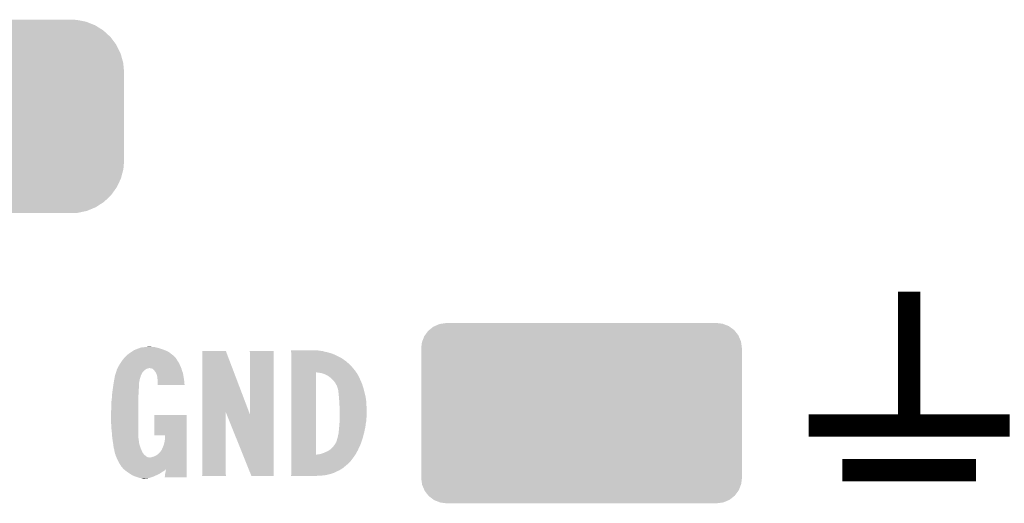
# Model space of a CAD drawing. Extents: x -4 to 126, y -8 to 66.
# Tile 232 of 256: x 95 to 107, y 54 to 60. Entities that reach past the tile are written whole.
import ezdxf

# ---------------------------------------------------------------- set-up
doc = ezdxf.new("R2010")
doc.units = 0
doc.layers.get('0').update_dxf_attribs({"linetype": 'CONTINUOUS'})
doc.layers.add('CLICKER_2_FOR_TMPM4L4A_V104_GTO', color=11, linetype='CONTINUOUS')
doc.layers.add('CLICKER_2_FOR_TMPM4L4A_V104_GTS', color=8, linetype='CONTINUOUS')

# ---------------------------------------------------------------- blocks, each defined once
blk = doc.blocks.new('CUSTOM_234')
for points in [[(-0.952816, 0.978926), (-0.870674, 1.032542), (0.954456, 0.978926), (0.868924, 1.032542)], [(-0.870674, 1.032542), (-0.858512, 1.037606), (0.868924, 1.032542), (0.860844, 1.037606)], [(-0.858512, 1.037606), (-0.768678, 1.075006), (0.860844, 1.037606), (0.766142, 1.075006)], [(-0.768678, 1.075006), (-0.753802, 1.078188), (0.766142, 1.075006), (0.758084, 1.078188)], [(-0.753802, 1.078188), (-0.66064, 1.098114), (0.758084, 1.078188), (0.65577, 1.098114)], [(-0.66064, 1.098114), (-0.61633, 1.099308), (0.65577, 1.098114), (0.649638, 1.099308)], [(-0.61633, 1.099308), (-0.550198, 1.10109), (0.649638, 1.099308), (0.550464, 1.10109)], [(-1.043114, 0.89587), (-1.034462, 0.904128), (1.04196, 0.89587), (1.035768, 0.904128)], [(-1.034462, 0.904128), (-0.963192, 0.972152), (1.035768, 0.904128), (0.96182, 0.972152)], [(-0.963192, 0.972152), (-0.952816, 0.978926), (0.96182, 0.972152), (0.954456, 0.978926)], [(-1.150038, 0.716706), (-1.10775, 0.806268), (1.15104, 0.716706), (1.10672, 0.806268)], [(-1.10775, 0.806268), (-1.100926, 0.815728), (1.10672, 0.806268), (1.102038, 0.815728)], [(-1.100926, 0.815728), (-1.043114, 0.89587), (1.102038, 0.815728), (1.04196, 0.89587)], [(-1.180178, 0.610396), (-1.154922, 0.70636), (1.181116, 0.610396), (1.153968, 0.70636)], [(-1.154922, 0.70636), (-1.150038, 0.716706), (1.153968, 0.70636), (1.15104, 0.716706)], [(-1.19126, 0.50038), (-1.18304, 0.599516), (1.19126, 0.50038), (1.18212, 0.599516)], [(-1.18304, 0.599516), (-1.180178, 0.610396), (1.18212, 0.599516), (1.181116, 0.610396)], [(-1.19126, -0.50038), (-1.19126, 0.50038), (1.19126, -0.50038), (1.19126, 0.50038)], [(-1.182148, -0.599232), (-1.19126, -0.50038), (1.183084, -0.599232), (1.19126, -0.50038)], [(-1.18112, -0.610396), (-1.182148, -0.599232), (1.18015, -0.610396), (1.183084, -0.599232)], [(-1.154048, -0.70609), (-1.18112, -0.610396), (1.155014, -0.70609), (1.18015, -0.610396)], [(-1.151046, -0.716706), (-1.154048, -0.70609), (1.150006, -0.716706), (1.155014, -0.70609)], [(-1.106854, -0.806018), (-1.151046, -0.716706), (1.107886, -0.806018), (1.150006, -0.716706)], [(-1.10205, -0.81573), (-1.106854, -0.806018), (1.100886, -0.81573), (1.107886, -0.806018)], [(-1.042138, -0.89565), (-1.10205, -0.81573), (1.04329, -0.89565), (1.100886, -0.81573)], [(-1.03578, -0.904132), (-1.042138, -0.89565), (1.03441, -0.904132), (1.04329, -0.89565)], [(-0.962046, -0.971966), (-1.03578, -0.904132), (0.963402, -0.971966), (1.03441, -0.904132)], [(-0.954472, -0.978934), (-0.962046, -0.971966), (0.952736, -0.978934), (0.963402, -0.971966)], [(-0.869184, -1.032398), (-0.954472, -0.978934), (0.87091, -1.032398), (0.952736, -0.978934)], [(-0.860862, -1.037616), (-0.869184, -1.032398), (0.858392, -1.037616), (0.87091, -1.032398)], [(-0.766442, -1.074908), (-0.860862, -1.037616), (0.768934, -1.074908), (0.858392, -1.037616)], [(-0.758104, -1.078202), (-0.766442, -1.074908), (0.753566, -1.078202), (0.768934, -1.074908)], [(-0.656116, -1.098066), (-0.758104, -1.078202), (0.660904, -1.098066), (0.753566, -1.078202)], [(-0.649658, -1.099324), (-0.656116, -1.098066), (0.61496, -1.099324), (0.660904, -1.098066)], [(-0.550198, -1.10109), (-0.649658, -1.099324), (0.550464, -1.10109), (0.61496, -1.099324)]]:
    blk.add_solid(points)
blk = doc.blocks.new('CUSTOM_236')
for points in [[(-1.673598, 0.990848), (-1.61599, 1.015464), (1.677166, 0.990848), (1.613352, 1.015464)], [(-1.61599, 1.015464), (-1.595708, 1.018272), (1.613352, 1.015464), (1.606072, 1.018272)], [(-1.595708, 1.018272), (-1.54051, 1.025914), (1.606072, 1.018272), (1.542556, 1.025914)], [(-1.54051, 1.025914), (-1.54051, 1.02616), (1.542556, 1.025914), (1.54051, 1.02616)], [(-1.784228, 0.88596), (-1.745784, 0.938198), (1.785866, 0.88596), (1.744472, 0.938198)], [(-1.745784, 0.938198), (-1.736338, 0.945684), (1.744472, 0.938198), (1.73854, 0.945684)], [(-1.736338, 0.945684), (-1.68606, 0.985522), (1.73854, 0.945684), (1.684404, 0.985522)], [(-1.68606, 0.985522), (-1.673598, 0.990848), (1.684404, 0.985522), (1.677166, 0.990848)], [(-1.82626, 0.74041), (-1.818374, 0.80573), (1.82626, 0.74041), (1.817218, 0.80573)], [(-1.818374, 0.80573), (-1.814456, 0.81589), (1.817218, 0.80573), (1.81581, 0.81589)], [(-1.814456, 0.81589), (-1.79095, 0.876824), (1.81581, 0.81589), (1.789772, 0.876824)], [(-1.79095, 0.876824), (-1.784228, 0.88596), (1.789772, 0.876824), (1.785866, 0.88596)], [(-1.82626, 0.73914), (-1.82626, 0.74041), (1.82626, 0.73914), (1.82626, 0.74041)], [(-1.82626, -0.73914), (-1.82626, 0.73914), (1.82626, -0.73914), (1.82626, 0.73914)], [(-1.82626, -0.74041), (-1.82626, -0.73914), (1.82626, -0.74041), (1.82626, -0.73914)], [(-1.817126, -0.80597), (-1.82626, -0.74041), (1.818372, -0.80597), (1.82626, -0.74041)], [(-1.815746, -0.81588), (-1.817126, -0.80597), (1.814548, -0.81588), (1.818372, -0.80597)], [(-1.789538, -0.877064), (-1.815746, -0.81588), (1.790948, -0.877064), (1.814548, -0.81588)], [(-1.785742, -0.885926), (-1.789538, -0.877064), (1.784426, -0.885926), (1.790948, -0.877064)], [(-1.744056, -0.938438), (-1.785742, -0.885926), (1.745784, -0.938438), (1.784426, -0.885926)], [(-1.738366, -0.945608), (-1.744056, -0.938438), (1.736736, -0.945608), (1.745784, -0.938438)], [(-1.683696, -0.985766), (-1.738366, -0.945608), (1.686062, -0.985766), (1.736736, -0.945608)], [(-1.676954, -0.99072), (-1.683696, -0.985766), (1.674468, -0.99072), (1.686062, -0.985766)], [(-1.612006, -1.015708), (-1.676954, -0.99072), (1.61599, -1.015708), (1.674468, -0.99072)], [(-1.605836, -1.018082), (-1.612006, -1.015708), (1.598844, -1.018082), (1.61599, -1.015708)], [(-1.54051, -1.025914), (-1.605836, -1.018082), (1.542286, -1.025914), (1.598844, -1.018082)], [(-1.54051, -1.02616), (-1.54051, -1.025914), (1.54051, -1.02616), (1.542286, -1.025914)]]:
    blk.add_solid(points)

msp = doc.modelspace()

# ---------------------------------------------------------------- linework, layer by layer
at = {"layer": 'CLICKER_2_FOR_TMPM4L4A_V104_GTO', "const_width": 0.254}
for points in [[(105.51922, 55.13324), (105.51922, 56.65724)], [(104.37622, 55.13324), (106.66222, 55.13324)], [(104.75722, 54.62524), (106.28122, 54.62524)]]:
    msp.add_lwpolyline(points, dxfattribs=at)
at = {"layer": 'CLICKER_2_FOR_TMPM4L4A_V104_GTO'}
for points in [[(96.62922, 55.94858), (96.65208, 55.96382), (97.113634, 55.94858), (97.09404, 55.96382)], [(96.65208, 55.96382), (96.67494, 55.97906), (97.09404, 55.96382), (97.068642, 55.97906)], [(96.67494, 55.97906), (96.69018, 55.98922), (97.068642, 55.97906), (97.043244, 55.98922)], [(96.69018, 55.98922), (96.715584, 55.999382), (97.043244, 55.98922), (97.01784, 55.999382)], [(96.715584, 55.999382), (96.72828, 56.00446), (97.01784, 55.999382), (97.001758, 56.00446)], [(96.72828, 56.00446), (96.755374, 56.01462), (97.001758, 56.00446), (96.969578, 56.01462)], [(96.755374, 56.01462), (96.768922, 56.0197), (96.969578, 56.01462), (96.94672, 56.0197)], [(96.768922, 56.0197), (96.8121, 56.02478), (96.94672, 56.0197), (96.926402, 56.02478)], [(96.8121, 56.02478), (96.83496, 56.02732), (96.908622, 56.02478), (96.89084, 56.02732)], [(96.83496, 56.02732), (96.857822, 56.02986), (96.89084, 56.02732), (96.878142, 56.02986)], [(97.46997, 55.282986), (97.46998, 55.981586), (98.002032, 55.282986), (97.736664, 55.981586)], [(97.46998, 55.981586), (97.469982, 55.9816), (97.736664, 55.981586), (97.469982, 55.9816)], [(98.008466, 55.981598), (98.008464, 55.9816), (98.28274, 55.981598), (98.008464, 55.9816)], [(98.010666, 55.96382), (98.008466, 55.981598), (98.28276, 55.96382), (98.28274, 55.981598)], [(98.01098, 55.96128), (98.010666, 55.96382), (98.282396, 55.96128), (98.28276, 55.96382)], [(98.013158, 55.946038), (98.01098, 55.96128), (98.28022, 55.946038), (98.282396, 55.96128)], [(98.478366, 55.986678), (98.478364, 55.98668), (98.788222, 55.986678), (98.478364, 55.98668)], [(98.47868, 55.98414), (98.478366, 55.986678), (98.795844, 55.98414), (98.788222, 55.986678)], [(98.478996, 55.9816), (98.47868, 55.98414), (98.82378, 55.9816), (98.808542, 55.98414)], [(98.479312, 55.97906), (98.478996, 55.9816), (98.841562, 55.97906), (98.82378, 55.9816)], [(98.479944, 55.97398), (98.479312, 55.97906), (98.85934, 55.97398), (98.841562, 55.97906)], [(98.481208, 55.96382), (98.479944, 55.97398), (98.902518, 55.96382), (98.85934, 55.97398)], [(98.483104, 55.94858), (98.481208, 55.96382), (98.95332, 55.94858), (98.902518, 55.96382)], [(96.526986, 55.82666), (96.538098, 55.84444), (97.21088, 55.82666), (97.20326, 55.84444)], [(96.538098, 55.84444), (96.54286, 55.852058), (97.20326, 55.84444), (97.198182, 55.852058)], [(96.54286, 55.852058), (96.558862, 55.87492), (97.198182, 55.852058), (97.182938, 55.87492)], [(96.558862, 55.87492), (96.56064, 55.87746), (97.182938, 55.87492), (97.181416, 55.87746)], [(96.56064, 55.87746), (96.568768, 55.887622), (97.181416, 55.87746), (97.17532, 55.887622)], [(96.568768, 55.887622), (96.58096, 55.90286), (97.17532, 55.887622), (97.16516, 55.90286)], [(96.58096, 55.90286), (96.60382, 55.92572), (97.16516, 55.90286), (97.1423, 55.92572)], [(96.60382, 55.92572), (96.60664, 55.928258), (97.1423, 55.92572), (97.13976, 55.928258)], [(96.60664, 55.928258), (96.62922, 55.94858), (97.13976, 55.928258), (97.113634, 55.94858)], [(98.01352, 55.9435), (98.013158, 55.946038), (98.280218, 55.9435), (98.28022, 55.946038)], [(98.01352, 55.252738), (98.01352, 55.9435), (98.280208, 55.252738), (98.280218, 55.9435)], [(98.48342, 55.94604), (98.483104, 55.94858), (98.958966, 55.94604), (98.95332, 55.94858)], [(98.48342, 55.92572), (98.48342, 55.94604), (99.00412, 55.92572), (98.958966, 55.94604)], [(98.48342, 55.91302), (98.48342, 55.92572), (99.02952, 55.91302), (99.00412, 55.92572)], [(98.48342, 55.897778), (98.48342, 55.91302), (99.057462, 55.897778), (99.02952, 55.91302)], [(98.48342, 55.88), (98.48342, 55.897778), (99.08286, 55.88), (99.057462, 55.897778)], [(98.48342, 55.859678), (98.48342, 55.88), (99.110802, 55.859678), (99.08286, 55.88)], [(98.48342, 55.813958), (98.48342, 55.859678), (99.161602, 55.813958), (99.110802, 55.859678)], [(96.481054, 55.719982), (96.486132, 55.735218), (96.77908, 55.719982), (96.786698, 55.735218)], [(96.486132, 55.735218), (96.48698, 55.73776), (96.786698, 55.735218), (96.78873, 55.73776)], [(96.48698, 55.73776), (96.489882, 55.747918), (96.78873, 55.73776), (96.796858, 55.747918)], [(96.489882, 55.747918), (96.492786, 55.758078), (96.796858, 55.747918), (96.80702, 55.758078)], [(96.492786, 55.758078), (96.494964, 55.7657), (96.80702, 55.758078), (96.81718, 55.7657)], [(96.494964, 55.7657), (96.497144, 55.773322), (96.81718, 55.7657), (96.82785, 55.773322)], [(96.497144, 55.773322), (96.49968, 55.775864), (96.82785, 55.773322), (96.831408, 55.775864)], [(96.49968, 55.775864), (96.500524, 55.778398), (96.831408, 55.775864), (96.834956, 55.778398)], [(96.500524, 55.778398), (96.502218, 55.78348), (96.834956, 55.778398), (96.85274, 55.78348)], [(96.502218, 55.78348), (96.50222, 55.783482), (96.85274, 55.78348), (96.852748, 55.783482)], [(96.50222, 55.783482), (96.503742, 55.78602), (96.852748, 55.783482), (96.865438, 55.78602)], [(96.503742, 55.78602), (96.50984, 55.79618), (97.228944, 55.78602), (97.224428, 55.79618)], [(96.50984, 55.79618), (96.51746, 55.811418), (97.224428, 55.79618), (97.217656, 55.811418)], [(96.51746, 55.811418), (96.526986, 55.82666), (97.217656, 55.811418), (97.21088, 55.82666)], [(96.885758, 55.78348), (96.867978, 55.78602), (97.230074, 55.78348), (97.228944, 55.78602)], [(96.893378, 55.78094), (96.885758, 55.78348), (97.231202, 55.78094), (97.230074, 55.78348)], [(96.900998, 55.7784), (96.893378, 55.78094), (97.231964, 55.7784), (97.231202, 55.78094)], [(96.911158, 55.77078), (96.900998, 55.7784), (97.23425, 55.77078), (97.231964, 55.7784)], [(96.921318, 55.760622), (96.911158, 55.77078), (97.237296, 55.760622), (97.23425, 55.77078)], [(96.924876, 55.75554), (96.921318, 55.760622), (97.238818, 55.75554), (97.237296, 55.760622)], [(96.939098, 55.735222), (96.924876, 55.75554), (97.246208, 55.735222), (97.238818, 55.75554)], [(96.942564, 55.727598), (96.939098, 55.735222), (97.24898, 55.727598), (97.246208, 55.735222)], [(98.48342, 55.78602), (98.48342, 55.813958), (99.18446, 55.78602), (99.161602, 55.813958)], [(98.48342, 55.75554), (98.48342, 55.78602), (99.20986, 55.75554), (99.18446, 55.78602)], [(98.48342, 55.737736), (98.48342, 55.75554), (99.222188, 55.737736), (99.20986, 55.75554)], [(98.48342, 54.800522), (98.48342, 55.737736), (98.76536, 54.800522), (98.765362, 55.737736)], [(98.80092, 55.73268), (98.765362, 55.737736), (99.225688, 55.73268), (99.222188, 55.737736)], [(98.8314, 55.727598), (98.80092, 55.73268), (99.229206, 55.727598), (99.225688, 55.73268)], [(96.45904, 55.61584), (96.459934, 55.620916), (96.7486, 55.61584), (96.7486, 55.620916)], [(96.459934, 55.620916), (96.46128, 55.628538), (96.7486, 55.620916), (96.751138, 55.628538)], [(96.46128, 55.628538), (96.461728, 55.631078), (96.751138, 55.628538), (96.75114, 55.631078)], [(96.461728, 55.631078), (96.466212, 55.656482), (96.75114, 55.631078), (96.75622, 55.656482)], [(96.466212, 55.656482), (96.46666, 55.65902), (96.75622, 55.656482), (96.75698, 55.65902)], [(96.46666, 55.65902), (96.470946, 55.681882), (96.75698, 55.65902), (96.76384, 55.681882)], [(96.470946, 55.681882), (96.474282, 55.69966), (96.76384, 55.681882), (96.768284, 55.69966)], [(96.474282, 55.69966), (96.475126, 55.702196), (96.768284, 55.69966), (96.768918, 55.702196)], [(96.475126, 55.702196), (96.481054, 55.719982), (96.768918, 55.702196), (96.77908, 55.719982)], [(96.951798, 55.707282), (96.942564, 55.727598), (97.252368, 55.707282), (97.24898, 55.727598)], [(96.953648, 55.69712), (96.951798, 55.707282), (97.25406, 55.69712), (97.252368, 55.707282)], [(96.95688, 55.67934), (96.953648, 55.69712), (97.256796, 55.67934), (97.25406, 55.69712)], [(96.95942, 55.651402), (96.95688, 55.67934), (97.261094, 55.651402), (97.256796, 55.67934)], [(96.961958, 55.643782), (96.95942, 55.651402), (97.262268, 55.643782), (97.261094, 55.651402)], [(96.96196, 55.631082), (96.961958, 55.643782), (97.26422, 55.631082), (97.262268, 55.643782)], [(96.96196, 55.605684), (96.96196, 55.631082), (97.265898, 55.605684), (97.26422, 55.631082)], [(98.845362, 55.722522), (98.8314, 55.727598), (99.23272, 55.722522), (99.229206, 55.727598)], [(98.859338, 55.71744), (98.845362, 55.722522), (99.235624, 55.71744), (99.23272, 55.722522)], [(98.8822, 55.70728), (98.859338, 55.71744), (99.24143, 55.70728), (99.235624, 55.71744)], [(98.905062, 55.69458), (98.8822, 55.70728), (99.248686, 55.69458), (99.24143, 55.70728)], [(98.915222, 55.68696), (98.905062, 55.69458), (99.25304, 55.68696), (99.248686, 55.69458)], [(98.92538, 55.67934), (98.915222, 55.68696), (99.256374, 55.67934), (99.25304, 55.68696)], [(98.94316, 55.664102), (98.92538, 55.67934), (99.263042, 55.664102), (99.256374, 55.67934)], [(98.958402, 55.648858), (98.94316, 55.664102), (99.269712, 55.648858), (99.263042, 55.664102)], [(98.96856, 55.63616), (98.958402, 55.648858), (99.275266, 55.63616), (99.269712, 55.648858)], [(98.981262, 55.620916), (98.96856, 55.63616), (99.281936, 55.620916), (99.275266, 55.63616)], [(98.98888, 55.605682), (98.981262, 55.620916), (99.288602, 55.605682), (99.281936, 55.620916)], [(96.443052, 55.50154), (96.44604, 55.526942), (96.74352, 55.50154), (96.74352, 55.526942)], [(96.44604, 55.526942), (96.44634, 55.52948), (96.74352, 55.526942), (96.743772, 55.52948)], [(96.44634, 55.52948), (96.4497, 55.55234), (96.743772, 55.52948), (96.74606, 55.55234)], [(96.4497, 55.55234), (96.45269, 55.57266), (96.74606, 55.55234), (96.7486, 55.57266)], [(96.45269, 55.57266), (96.45904, 55.61584), (96.7486, 55.57266), (96.7486, 55.61584)], [(96.95942, 55.593002), (96.959422, 55.598062), (97.266736, 55.593002), (97.266402, 55.598062)], [(97.266736, 55.59298), (96.95942, 55.593002), (97.266736, 55.59298), (97.266736, 55.593002)], [(96.959422, 55.598062), (96.96196, 55.605684), (97.266402, 55.598062), (97.265898, 55.605684)], [(98.988884, 55.605678), (98.98888, 55.605682), (99.288602, 55.605678), (99.288602, 55.605682)], [(98.996498, 55.59298), (98.988884, 55.605678), (99.292612, 55.59298), (99.288602, 55.605678)], [(99.00158, 55.58536), (98.996498, 55.59298), (99.295018, 55.58536), (99.292612, 55.59298)], [(99.00666, 55.57012), (99.00158, 55.58536), (99.29983, 55.57012), (99.295018, 55.58536)], [(99.01029, 55.55742), (99.00666, 55.57012), (99.30384, 55.55742), (99.29983, 55.57012)], [(99.01682, 55.534558), (99.01029, 55.55742), (99.309858, 55.534558), (99.30384, 55.55742)], [(99.01936, 55.5117), (99.01682, 55.534558), (99.315872, 55.5117), (99.309858, 55.534558)], [(99.019614, 55.50916), (99.01936, 55.5117), (99.31654, 55.50916), (99.315872, 55.5117)], [(99.0219, 55.4863), (99.019614, 55.50916), (99.321984, 55.4863), (99.31654, 55.50916)], [(96.4311, 55.36946), (96.43364, 55.40502), (96.74098, 55.36946), (96.74098, 55.40502)], [(96.43364, 55.40502), (96.43872, 55.44566), (96.74098, 55.40502), (96.74098, 55.44566)], [(96.43872, 55.44566), (96.440148, 55.468522), (96.74098, 55.44566), (96.74098, 55.468522)], [(96.440148, 55.468522), (96.44126, 55.4863), (96.74098, 55.468522), (96.742346, 55.4863)], [(96.44126, 55.4863), (96.443052, 55.50154), (96.742346, 55.4863), (96.74352, 55.50154)], [(99.024804, 55.45582), (99.0219, 55.4863), (99.32924, 55.45582), (99.321984, 55.4863)], [(99.02698, 55.43296), (99.024804, 55.45582), (99.332358, 55.43296), (99.32924, 55.45582)], [(99.028482, 55.39994), (99.02698, 55.43296), (99.33686, 55.39994), (99.332358, 55.43296)], [(99.02952, 55.377082), (99.028482, 55.39994), (99.337814, 55.377082), (99.33686, 55.39994)], [(96.42856, 55.28564), (96.4311, 55.308502), (96.74098, 55.28564), (96.74098, 55.308502)], [(96.42856, 55.19674), (96.42856, 55.28564), (96.74098, 55.19674), (96.74098, 55.28564)], [(96.4311, 55.308502), (96.4311, 55.36946), (96.74098, 55.308502), (96.74098, 55.36946)], [(97.46996, 54.589682), (97.46997, 55.282986), (97.73666, 54.589682), (97.73666, 55.282986)], [(97.748826, 55.252738), (97.73666, 55.282986), (98.01352, 55.252738), (98.002032, 55.282986)], [(99.03206, 55.351682), (99.02952, 55.377082), (99.338872, 55.351682), (99.337814, 55.377082)], [(99.03206, 55.33898), (99.03206, 55.351682), (99.3394, 55.33898), (99.338872, 55.351682)], [(99.03206, 55.32374), (99.03206, 55.33898), (99.339988, 55.32374), (99.3394, 55.33898)], [(99.0346, 55.303418), (99.03206, 55.32374), (99.340768, 55.303418), (99.339988, 55.32374)], [(99.0346, 55.27294), (99.0346, 55.303418), (99.34194, 55.27294), (99.340768, 55.303418)], [(96.4311, 55.1434), (96.42856, 55.19674), (96.74098, 55.1434), (96.74098, 55.19674)], [(96.92132, 55.021502), (96.92134, 55.252598), (97.289612, 55.021502), (97.28962, 55.252598)], [(96.92134, 55.252598), (96.921342, 55.25262), (97.28962, 55.252598), (96.921342, 55.25262)], [(98.028756, 54.556674), (97.748826, 55.252738), (98.280198, 54.556674), (98.280208, 55.252738)], [(99.031472, 55.163718), (99.033232, 55.186578), (99.33178, 55.163718), (99.33686, 55.186578)], [(99.033232, 55.186578), (99.0346, 55.20436), (99.33686, 55.186578), (99.33686, 55.20436)], [(99.0346, 55.257698), (99.0346, 55.27294), (99.34194, 55.257698), (99.34194, 55.27294)], [(99.0346, 55.244998), (99.0346, 55.257698), (99.3394, 55.244998), (99.34194, 55.257698)], [(99.0346, 55.22722), (99.0346, 55.244998), (99.3394, 55.22722), (99.3394, 55.244998)], [(99.0346, 55.209438), (99.0346, 55.22722), (99.33686, 55.209438), (99.3394, 55.22722)], [(99.0346, 55.20436), (99.0346, 55.209438), (99.33686, 55.20436), (99.33686, 55.209438)], [(96.43364, 55.09768), (96.4311, 55.1434), (96.74098, 55.09768), (96.74098, 55.1434)], [(96.43872, 55.05196), (96.43364, 55.09768), (96.74098, 55.05196), (96.74098, 55.09768)], [(99.0219, 55.05704), (99.02698, 55.10784), (99.313116, 55.05704), (99.32416, 55.10784)], [(99.02698, 55.10784), (99.029308, 55.13578), (99.32416, 55.10784), (99.32924, 55.13578)], [(99.029308, 55.13578), (99.02952, 55.13832), (99.32924, 55.13578), (99.32947, 55.13832)], [(99.02952, 55.13832), (99.031472, 55.163718), (99.32947, 55.13832), (99.33178, 55.163718)], [(96.44126, 55.01132), (96.43872, 55.05196), (96.74098, 55.01132), (96.74098, 55.05196)], [(96.443802, 54.990998), (96.44126, 55.01132), (96.74098, 54.990998), (96.74098, 55.01132)], [(96.445388, 54.978298), (96.443802, 54.990998), (96.74352, 54.978298), (96.74098, 54.990998)], [(96.44634, 54.97068), (96.445388, 54.978298), (96.743522, 54.97068), (96.74352, 54.978298)], [(96.446732, 54.968138), (96.44634, 54.97068), (96.743522, 54.968138), (96.743522, 54.97068)], [(96.447904, 54.960516), (96.446732, 54.968138), (96.74606, 54.960516), (96.743522, 54.968138)], [(96.449468, 54.950358), (96.447904, 54.960516), (96.74606, 54.950358), (96.74606, 54.960516)], [(96.45142, 54.93766), (96.449468, 54.950358), (96.7486, 54.93766), (96.74606, 54.950358)], [(97.045758, 55.02148), (96.92132, 55.021502), (97.289612, 55.02148), (97.289612, 55.021502)], [(97.03562, 54.932578), (97.0407, 54.95798), (97.28961, 54.932578), (97.28961, 54.95798)], [(97.0407, 54.95798), (97.04578, 54.988462), (97.28961, 54.95798), (97.28961, 54.988462)], [(97.04578, 54.988462), (97.045758, 55.02148), (97.28961, 54.988462), (97.289612, 55.02148)], [(98.9838, 54.924958), (98.996498, 54.947816), (99.273456, 54.924958), (99.281368, 54.947816)], [(98.996498, 54.947816), (98.9965, 54.952896), (99.281368, 54.947816), (99.283126, 54.952896)], [(98.9965, 54.952896), (98.99904, 54.95798), (99.283126, 54.952896), (99.284886, 54.95798)], [(98.99904, 54.95798), (99.00158, 54.965602), (99.284886, 54.95798), (99.287524, 54.965602)], [(99.00158, 54.965602), (99.006026, 54.98338), (99.287524, 54.965602), (99.29368, 54.98338)], [(99.006026, 54.98338), (99.006662, 54.98592), (99.29368, 54.98338), (99.294362, 54.98592)], [(99.006662, 54.98592), (99.011738, 55.001158), (99.294362, 54.98592), (99.298466, 55.001158)], [(99.011738, 55.001158), (99.01428, 55.018938), (99.298466, 55.001158), (99.303252, 55.018938)], [(99.01428, 55.018938), (99.01936, 55.036718), (99.303252, 55.018938), (99.30804, 55.036718)], [(99.01936, 55.036718), (99.020946, 55.04942), (99.30804, 55.036718), (99.31146, 55.04942)], [(99.020946, 55.04942), (99.0219, 55.05704), (99.31146, 55.04942), (99.313116, 55.05704)], [(96.453962, 54.922418), (96.45142, 54.93766), (96.75114, 54.922418), (96.7486, 54.93766)], [(96.4565, 54.90718), (96.453962, 54.922418), (96.755496, 54.90718), (96.75114, 54.922418)], [(96.456732, 54.90464), (96.4565, 54.90718), (96.75622, 54.90464), (96.755496, 54.90718)], [(96.45904, 54.879242), (96.456732, 54.90464), (96.765292, 54.879242), (96.75622, 54.90464)], [(96.462088, 54.869082), (96.45904, 54.879242), (96.76892, 54.869082), (96.765292, 54.879242)], [(96.46666, 54.853842), (96.462088, 54.869082), (96.775452, 54.853842), (96.76892, 54.869082)], [(96.4692, 54.836062), (96.46666, 54.853842), (96.78307, 54.836062), (96.775452, 54.853842)], [(96.469928, 54.833518), (96.4692, 54.836062), (96.78416, 54.833518), (96.78307, 54.836062)], [(96.98736, 54.82844), (97.007682, 54.858922), (97.289606, 54.82844), (97.289606, 54.858922)], [(97.007682, 54.858922), (97.010222, 54.861466), (97.289606, 54.858922), (97.289606, 54.861466)], [(97.010222, 54.861466), (97.01276, 54.871622), (97.289606, 54.861466), (97.289608, 54.871622)], [(97.01276, 54.871622), (97.02038, 54.88686), (97.289608, 54.871622), (97.289608, 54.88686)], [(97.02038, 54.88686), (97.028, 54.907178), (97.289608, 54.88686), (97.289608, 54.907178)], [(97.028, 54.907178), (97.03562, 54.932578), (97.289608, 54.907178), (97.28961, 54.932578)], [(98.87966, 54.83352), (98.89998, 54.84114), (99.230766, 54.83352), (99.234868, 54.84114)], [(98.89998, 54.84114), (98.914204, 54.8513), (99.234868, 54.84114), (99.24034, 54.8513)], [(98.914204, 54.8513), (98.91776, 54.85384), (99.24034, 54.8513), (99.241512, 54.85384)], [(98.91776, 54.85384), (98.938078, 54.86908), (99.241512, 54.85384), (99.248544, 54.86908)], [(98.938078, 54.86908), (98.953318, 54.88432), (99.248544, 54.86908), (99.255578, 54.88432)], [(98.953318, 54.88432), (98.978086, 54.917342), (99.255578, 54.88432), (99.27082, 54.917342)], [(98.978086, 54.917342), (98.9838, 54.924958), (99.27082, 54.917342), (99.273456, 54.924958)], [(96.47428, 54.81828), (96.469928, 54.833518), (96.79287, 54.81828), (96.78416, 54.833518)], [(96.474788, 54.815742), (96.47428, 54.81828), (96.79432, 54.815742), (96.79287, 54.81828)], [(96.476818, 54.805582), (96.474788, 54.815742), (96.802786, 54.805582), (96.79432, 54.815742)], [(96.480208, 54.800498), (96.476818, 54.805582), (96.807022, 54.800498), (96.802786, 54.805582)], [(96.481896, 54.797966), (96.480208, 54.800498), (96.810062, 54.797966), (96.807022, 54.800498)], [(96.4819, 54.790344), (96.481896, 54.797966), (96.819208, 54.790344), (96.810062, 54.797966)], [(96.483032, 54.7878), (96.4819, 54.790344), (96.82226, 54.7878), (96.819208, 54.790344)], [(96.487546, 54.77764), (96.483032, 54.7878), (96.834962, 54.77764), (96.82226, 54.7878)], [(96.490934, 54.77002), (96.487546, 54.77764), (96.852744, 54.77002), (96.834962, 54.77764)], [(96.492062, 54.76748), (96.490934, 54.77002), (96.873062, 54.76748), (96.852744, 54.77002)], [(96.50222, 54.74462), (96.492062, 54.76748), (97.289604, 54.74462), (97.289604, 54.76748)], [(96.52254, 54.703982), (96.50222, 54.74462), (97.289602, 54.703982), (97.289604, 54.74462)], [(96.875602, 54.76748), (96.885758, 54.77002), (97.289604, 54.76748), (97.289604, 54.77002)], [(96.885758, 54.77002), (96.901, 54.775098), (97.289604, 54.77002), (97.289604, 54.775098)], [(96.901, 54.775098), (96.921322, 54.78018), (97.289604, 54.775098), (97.289604, 54.78018)], [(96.921322, 54.78018), (96.941642, 54.790342), (97.289604, 54.78018), (97.289604, 54.790342)], [(96.941642, 54.790342), (96.964502, 54.805582), (97.289604, 54.790342), (97.289606, 54.805582)], [(96.964502, 54.805582), (96.98736, 54.82844), (97.289606, 54.805582), (97.289606, 54.82844)], [(98.48342, 54.8005), (98.48342, 54.800522), (98.772978, 54.8005), (98.76536, 54.800522)], [(98.48342, 54.785262), (98.48342, 54.8005), (99.202242, 54.785262), (99.211618, 54.8005)], [(98.48342, 54.7243), (98.48342, 54.785262), (99.156518, 54.7243), (99.202242, 54.785262)], [(98.48342, 54.69636), (98.48342, 54.7243), (99.12858, 54.69636), (99.156518, 54.7243)], [(98.772978, 54.8005), (98.783138, 54.80304), (99.211618, 54.8005), (99.21318, 54.80304)], [(98.795836, 54.80304), (98.808538, 54.808118), (99.21318, 54.80304), (99.216306, 54.808118)], [(98.808538, 54.808118), (98.823778, 54.81066), (99.216306, 54.808118), (99.21787, 54.81066)], [(98.823778, 54.81066), (98.845114, 54.81828), (99.21787, 54.81066), (99.22256, 54.81828)], [(98.845114, 54.81828), (98.859338, 54.82336), (99.22256, 54.81828), (99.225294, 54.82336)], [(98.859338, 54.82336), (98.87966, 54.83352), (99.225294, 54.82336), (99.230766, 54.83352)], [(96.5454, 54.668422), (96.52254, 54.703982), (97.2896, 54.668422), (97.289602, 54.703982)], [(96.570798, 54.637942), (96.5454, 54.668422), (97.2896, 54.637942), (97.2896, 54.668422)], [(96.573964, 54.635352), (96.570798, 54.637942), (97.2896, 54.635352), (97.2896, 54.637942)], [(96.586324, 54.62524), (96.573964, 54.635352), (97.045778, 54.62524), (97.055892, 54.635352)], [(96.59564, 54.617618), (96.586324, 54.62524), (97.035618, 54.617618), (97.045778, 54.62524)], [(96.59874, 54.61508), (96.59564, 54.617618), (97.031386, 54.61508), (97.035618, 54.617618)], [(96.616202, 54.602382), (96.59874, 54.61508), (97.01022, 54.602382), (97.031386, 54.61508)], [(97.05086, 54.60492), (97.055892, 54.635352), (97.289598, 54.60492), (97.2896, 54.635352)], [(98.48342, 54.67096), (98.48342, 54.69636), (99.0981, 54.67096), (99.12858, 54.69636)], [(98.48342, 54.6481), (98.48342, 54.67096), (99.070158, 54.6481), (99.0981, 54.67096)], [(98.48342, 54.62524), (98.48342, 54.6481), (99.034598, 54.62524), (99.070158, 54.6481)], [(98.48342, 54.594762), (98.48342, 54.62524), (98.96929, 54.594762), (99.034598, 54.62524)], [(96.626682, 54.59476), (96.616202, 54.602382), (96.998788, 54.59476), (97.01022, 54.602382)], [(96.646638, 54.58206), (96.626682, 54.59476), (96.97974, 54.58206), (96.998788, 54.59476)], [(96.65462, 54.57698), (96.646638, 54.58206), (96.968854, 54.57698), (96.97974, 54.58206)], [(96.675786, 54.56428), (96.65462, 54.57698), (96.94164, 54.56428), (96.968854, 54.57698)], [(96.680018, 54.56174), (96.675786, 54.56428), (96.935834, 54.56174), (96.94164, 54.56428)], [(96.70542, 54.551578), (96.680018, 54.56174), (96.91261, 54.551578), (96.935834, 54.56174)], [(96.72236, 54.546498), (96.70542, 54.551578), (96.901, 54.546498), (96.91261, 54.551578)], [(96.730822, 54.54396), (96.72236, 54.546498), (96.892368, 54.54396), (96.901, 54.546498)], [(96.751136, 54.536342), (96.730822, 54.54396), (96.866462, 54.536342), (96.892368, 54.54396)], [(96.77146, 54.5338), (96.751136, 54.536342), (96.857818, 54.5338), (96.866462, 54.536342)], [(96.7867, 54.53126), (96.77146, 54.5338), (96.83242, 54.53126), (96.857818, 54.5338)], [(96.799398, 54.52872), (96.7867, 54.53126), (96.809558, 54.52872), (96.83242, 54.53126)], [(97.03816, 54.541442), (97.038166, 54.543966), (97.289598, 54.541442), (97.289598, 54.543966)], [(97.289598, 54.54142), (97.03816, 54.541442), (97.289598, 54.54142), (97.289598, 54.541442)], [(97.038166, 54.543966), (97.0407, 54.546504), (97.289598, 54.543966), (97.289598, 54.546504)], [(97.0407, 54.546504), (97.04324, 54.554122), (97.289598, 54.546504), (97.289598, 54.554122)], [(97.04324, 54.554122), (97.04578, 54.566822), (97.289598, 54.554122), (97.289598, 54.566822)], [(97.04578, 54.582062), (97.05086, 54.60492), (97.289598, 54.582062), (97.289598, 54.60492)], [(97.04578, 54.566822), (97.04578, 54.582062), (97.289598, 54.566822), (97.289598, 54.582062)], [(97.46488, 54.556682), (97.464882, 54.559202), (97.739172, 54.556682), (97.738816, 54.559202)], [(97.739174, 54.55666), (97.46488, 54.556682), (97.739174, 54.55666), (97.739172, 54.556682)], [(97.464882, 54.559202), (97.46742, 54.566824), (97.738816, 54.559202), (97.737738, 54.566824)], [(97.46742, 54.5719), (97.467782, 54.57444), (97.73702, 54.5719), (97.73666, 54.57444)], [(97.46742, 54.566824), (97.46742, 54.5719), (97.737738, 54.566824), (97.73702, 54.5719)], [(97.467782, 54.57444), (97.46996, 54.589682), (97.73666, 54.57444), (97.73666, 54.589682)], [(98.280198, 54.55666), (98.028756, 54.556674), (98.280198, 54.55666), (98.280198, 54.556674)], [(98.47834, 54.56174), (98.478342, 54.564284), (98.82124, 54.56174), (98.845406, 54.564284)], [(98.47834, 54.559222), (98.47834, 54.56174), (98.768362, 54.559222), (98.82124, 54.56174)], [(98.7679, 54.5592), (98.47834, 54.559222), (98.7679, 54.5592), (98.768362, 54.559222)], [(98.478342, 54.564284), (98.479608, 54.56682), (98.845406, 54.564284), (98.869498, 54.56682)], [(98.479608, 54.56682), (98.48088, 54.569364), (98.869498, 54.56682), (98.880946, 54.569364)], [(98.48088, 54.57698), (98.482692, 54.589678), (98.915222, 54.57698), (98.958398, 54.589678)], [(98.48088, 54.569364), (98.48088, 54.57698), (98.880946, 54.569364), (98.915222, 54.57698)], [(98.482692, 54.589678), (98.48342, 54.594762), (98.958398, 54.589678), (98.96929, 54.594762)]]:
    msp.add_solid(points, dxfattribs=at)

# ---------------------------------------------------------------- block references
at = {"layer": 'CLICKER_2_FOR_TMPM4L4A_V104_GTS'}
for name, p in [('CUSTOM_234', (95.38716, 58.65114)), ('CUSTOM_236', (101.78796, 55.27294))]:
    msp.add_blockref(name, p, dxfattribs=at)

doc.saveas('drawing.dxf')
